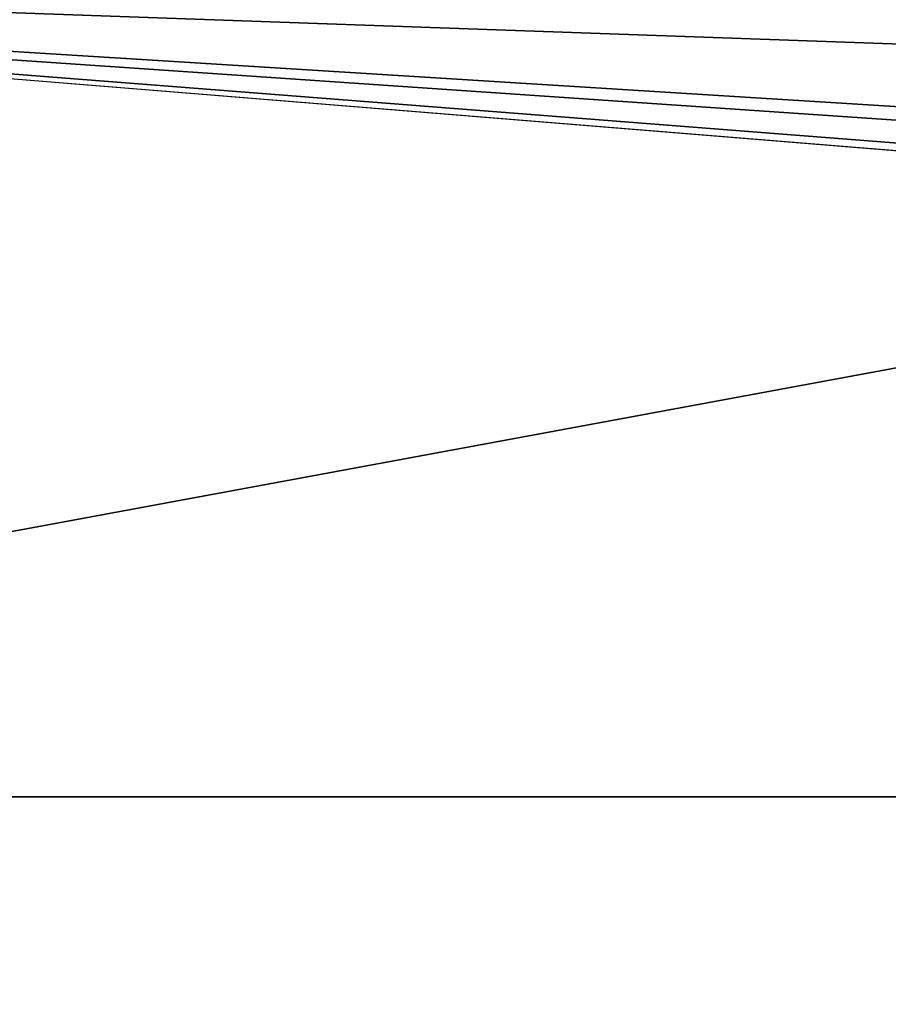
# Model space of a CAD drawing. Header units: millimetres. Extents: x -269 to 269, y -42 to 464.
# Tile 38 of 256: x -199 to -183, y -20 to -1. Entities that reach past the tile are written whole.
import ezdxf

# ---------------------------------------------------------------- set-up
doc = ezdxf.new("R2010")
doc.units = ezdxf.units.MM
doc.header["$LTSCALE"] = 65.185185
for name, color, linetype in [('13', 7, 'CONTINUOUS'), ('5', 7, 'CONTINUOUS'), ('7', 7, 'CONTINUOUS')]:
    doc.layers.add(name, color=color, linetype=linetype)

msp = doc.modelspace()

# ---------------------------------------------------------------- linework, layer by layer
at = {"layer": '13', "color": 250, "linetype": 'Continuous', "true_color": 0x404040}
for points in [[(227, -16, -447), (-227, -16, -447), (227, 68, -447), (227, -16, -447)], [(-227, -16, -447), (-227, 68, -447), (227, 68, -447), (-227, -16, -447)]]:
    msp.add_3dface(points, dxfattribs=at)
at = {"layer": '5', "color": 250, "linetype": 'Continuous', "true_color": 0x404040}
for points in [[(-30, -16, -2.8), (-30, -16), (-227, -16), (-30, -16, -2.8)], [(227, -16, -447), (-30, -16, -2.8), (-227, -16), (227, -16, -447)], [(-227, -16, -447), (227, -16, -447), (-227, -16), (-227, -16, -447)]]:
    msp.add_3dface(points, dxfattribs=at)
at = {"layer": '7', "color": 250, "linetype": 'Continuous', "true_color": 0x404040}
for points in [[(28.975, -19.975), (30, -17.5), (-227, 0), (28.975, -19.975)], [(-30, -16), (28.975, -19.975), (-227, 0), (-30, -16)], [(30, -17.5), (30, -16), (-227, 0), (30, -17.5)], [(-227, -16), (-30, -16), (-227, 0), (-227, -16)], [(30, -16), (227, -16), (-227, 0), (30, -16)], [(-227, 0), (227, -16), (227, 0), (-227, 0)]]:
    msp.add_3dface(points, dxfattribs=at)

doc.saveas('drawing.dxf')
